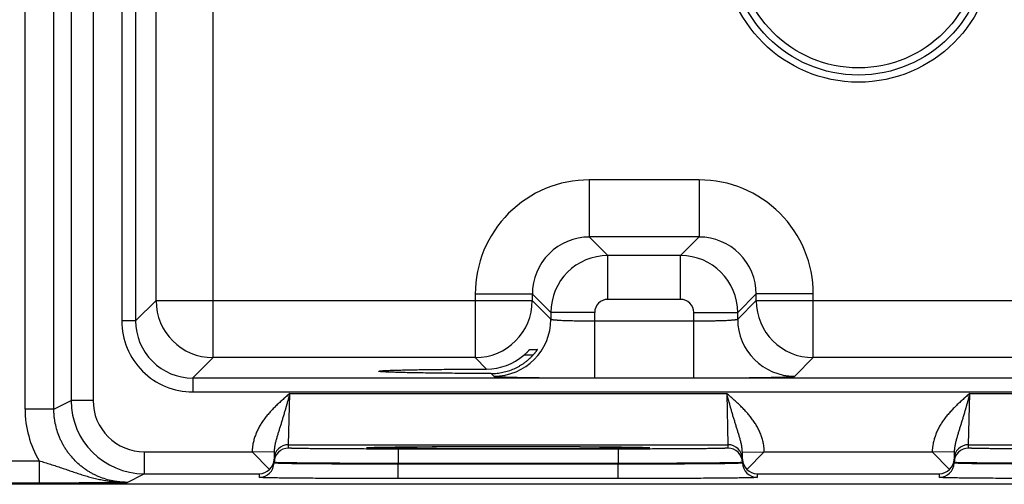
# Model space of a CAD drawing. Header units: inches. Extents: x 0 to 34, y 0 to 22.
# Tile 23 of 118: x 9.7 to 11, y 14.4 to 15. Entities that reach past the tile are written whole.
import ezdxf

# ---------------------------------------------------------------- set-up
doc = ezdxf.new("R2010")
doc.units = ezdxf.units.IN
doc.header["$LTSCALE"] = 1.87
doc.header["$MEASUREMENT"] = 0
doc.layers.get('0').update_dxf_attribs({"linetype": 'CONTINUOUS'})

msp = doc.modelspace()

# ---------------------------------------------------------------- linework, layer by layer
at = {"color": 7, "linetype": 'CONTINUOUS'}
for p, q in [((9.6903, 14.4972), (9.6903, 17.7609)), ((9.7297, 14.4972), (9.7297, 17.7609)), ((9.7533, 17.7491), (9.7533, 14.509)), ((9.7833, 17.7491), (9.7833, 14.509)), ((9.9473, 14.5677), (9.9473, 17.6904)), ((9.8225, 17.6402), (9.8225, 14.6178)), ((9.8415, 17.6402), (9.8415, 14.6178)), ((9.8694, 14.6457), (9.8694, 17.6124)), ((10.4619, 14.8107), (10.4619, 14.7327)), ((10.6122, 14.8107), (10.4619, 14.8107)), ((10.6122, 14.8107), (10.6122, 14.7327)), ((10.4619, 14.7327), (10.4873, 14.7073)), ((10.6122, 14.7327), (10.4619, 14.7327)), ((10.6122, 14.7327), (10.5868, 14.7073)), ((10.4873, 14.6473), (10.4873, 14.7073)), ((10.5868, 14.7073), (10.4873, 14.7073)), ((10.5868, 14.6473), (10.5868, 14.7073)), ((10.3059, 14.6547), (10.3059, 14.5677)), ((10.3059, 14.6547), (10.3839, 14.6547)), ((10.3839, 14.6547), (10.4093, 14.6293)), ((10.3839, 14.6547), (10.3839, 14.6457)), ((10.6902, 14.6547), (10.6648, 14.6293)), ((10.7682, 14.6547), (10.6902, 14.6547)), ((10.6902, 14.6457), (10.6902, 14.6547)), ((10.7682, 14.5677), (10.7682, 14.6547)), ((9.8415, 14.6178), (9.8694, 14.6457)), ((9.8694, 14.6457), (10.3839, 14.6457)), ((10.3839, 14.6457), (10.4093, 14.6203)), ((10.5868, 14.6473), (10.4873, 14.6473)), ((10.6648, 14.6203), (10.6902, 14.6457)), ((10.6902, 14.6457), (11.3139, 14.6457)), ((10.4093, 14.6293), (10.4093, 14.6203)), ((10.4693, 14.6293), (10.4093, 14.6293)), ((10.4693, 14.5399), (10.4693, 14.6293)), ((10.6048, 14.6293), (10.6648, 14.6293)), ((10.6048, 14.5399), (10.6048, 14.6293)), ((10.6648, 14.6203), (10.6648, 14.6293)), ((9.8415, 14.6178), (9.8225, 14.6178)), ((10.4693, 14.6179), (10.6048, 14.6179)), ((10.3849, 14.5711), (10.3725, 14.5711)), ((10.3806, 14.5789), (10.3909, 14.5789)), ((9.9195, 14.5399), (9.9473, 14.5677)), ((10.3059, 14.5677), (9.9473, 14.5677)), ((10.3215, 14.5521), (10.3059, 14.5677)), ((10.7428, 14.5423), (10.7682, 14.5677)), ((11.2359, 14.5677), (10.7682, 14.5677)), ((10.1739, 14.549), (10.1739, 14.5491)), ((10.3276, 14.546), (10.3313, 14.5423)), ((9.9195, 14.5399), (9.9195, 14.5208)), ((9.9195, 14.5399), (17.3177, 14.5399)), ((10.4693, 14.5399), (10.6048, 14.5399)), ((9.9195, 14.5208), (17.3177, 14.5208)), ((10.0507, 14.4487), (10.0522, 14.5187)), ((10.0522, 14.5187), (10.6498, 14.5187)), ((10.6498, 14.5187), (10.6514, 14.4487)), ((10.9807, 14.4487), (10.9822, 14.5187)), ((10.9822, 14.5187), (11.5798, 14.5187)), ((9.7297, 14.4972), (9.7533, 14.509)), ((9.7833, 14.509), (9.7533, 14.509)), ((9.7297, 14.4972), (9.6903, 14.4972)), ((10.0507, 14.444), (10.0507, 14.4487)), ((10.0507, 14.4487), (10.6514, 14.4487)), ((10.6514, 14.4487), (10.6514, 14.444)), ((10.9807, 14.4487), (11.5814, 14.4487)), ((10.9807, 14.444), (10.9807, 14.4487)), ((9.8533, 14.439), (9.8533, 14.409)), ((9.8533, 14.439), (10.0009, 14.439)), ((10.0309, 14.4384), (10.0009, 14.4389)), ((10.0246, 14.4148), (10.0009, 14.4389)), ((10.0309, 14.4384), (10.0307, 14.4287)), ((10.1573, 14.4445), (10.1595, 14.4448)), ((10.1596, 14.4448), (10.1597, 14.4448)), ((10.1597, 14.4448), (10.1599, 14.4448)), ((10.1599, 14.4448), (10.1601, 14.4448)), ((10.1601, 14.4448), (10.1604, 14.4448)), ((10.1604, 14.4448), (10.1607, 14.4448)), ((10.1607, 14.4448), (10.1613, 14.4449)), ((10.1624, 14.4449), (10.1637, 14.445)), ((10.1637, 14.445), (10.1658, 14.445)), ((10.1658, 14.445), (10.1685, 14.4451)), ((10.1685, 14.4451), (10.1718, 14.4452)), ((10.1718, 14.4452), (10.1757, 14.4453)), ((10.1757, 14.4453), (10.1804, 14.4453)), ((10.1804, 14.4453), (10.1861, 14.4454)), ((10.1861, 14.4454), (10.1929, 14.4455)), ((10.1929, 14.4455), (10.1991, 14.4456)), ((10.1991, 14.4456), (10.2064, 14.4457)), ((10.5014, 14.4427), (10.2007, 14.4427)), ((10.2007, 14.4427), (10.2007, 14.4229)), ((10.2064, 14.4457), (10.2151, 14.4458)), ((10.2151, 14.4458), (10.2258, 14.4458)), ((10.2258, 14.4458), (10.2353, 14.4459)), ((10.2353, 14.4459), (10.247, 14.446)), ((10.247, 14.446), (10.261, 14.446)), ((10.261, 14.446), (10.2717, 14.4461)), ((10.2717, 14.4461), (10.2831, 14.4461)), ((10.2831, 14.4461), (10.2948, 14.4462)), ((10.2948, 14.4462), (10.3067, 14.4462)), ((10.3067, 14.4462), (10.3188, 14.4462)), ((10.3188, 14.4462), (10.331, 14.4462)), ((10.331, 14.4462), (10.3433, 14.4462)), ((10.3433, 14.4462), (10.3556, 14.4462)), ((10.3556, 14.4462), (10.3679, 14.4462)), ((10.3679, 14.4462), (10.3801, 14.4462)), ((10.3801, 14.4462), (10.3923, 14.4462)), ((10.3923, 14.4462), (10.4042, 14.4462)), ((10.4042, 14.4462), (10.416, 14.4461)), ((10.416, 14.4461), (10.4274, 14.4461)), ((10.4274, 14.4461), (10.4386, 14.4461)), ((10.4386, 14.4461), (10.4494, 14.446)), ((10.4494, 14.446), (10.4598, 14.4459)), ((10.4598, 14.4459), (10.4697, 14.4459)), ((10.4697, 14.4459), (10.4792, 14.4458)), ((10.4792, 14.4458), (10.4882, 14.4457)), ((10.4882, 14.4457), (10.4958, 14.4457)), ((10.4958, 14.4457), (10.505, 14.4456)), ((10.5014, 14.4427), (10.5014, 14.4229)), ((10.505, 14.4456), (10.5122, 14.4455)), ((10.5122, 14.4455), (10.518, 14.4454)), ((10.518, 14.4454), (10.5228, 14.4453)), ((10.5228, 14.4453), (10.5266, 14.4453)), ((10.5266, 14.4453), (10.5308, 14.4452)), ((10.5308, 14.4452), (10.534, 14.4451)), ((10.534, 14.4451), (10.5365, 14.445)), ((10.5365, 14.445), (10.5385, 14.445)), ((10.5385, 14.445), (10.5397, 14.4449)), ((10.5397, 14.4449), (10.5406, 14.4449)), ((10.5406, 14.4449), (10.5412, 14.4449)), ((10.5412, 14.4449), (10.5416, 14.4448)), ((10.5416, 14.4448), (10.5419, 14.4448)), ((10.5419, 14.4448), (10.5422, 14.4448)), ((10.5426, 14.4448), (10.5448, 14.4445)), ((10.6712, 14.4384), (10.7011, 14.4389)), ((10.6714, 14.4287), (10.6712, 14.4384)), ((10.6775, 14.4148), (10.7012, 14.439)), ((10.7012, 14.439), (10.9309, 14.439)), ((10.9609, 14.4384), (10.9309, 14.4389)), ((10.9546, 14.4148), (10.9309, 14.4389)), ((10.9609, 14.4384), (10.9607, 14.4287)), ((8.5509, 14.4266), (9.7095, 14.4266)), ((9.7095, 14.4266), (9.7095, 14.3966)), ((10.0307, 14.4236), (10.0307, 14.4287)), ((10.0307, 14.4244), (10.0307, 14.4287)), ((10.0307, 14.4244), (10.0307, 14.4236)), ((10.5014, 14.4229), (10.2007, 14.4229)), ((10.2007, 14.4229), (10.2007, 14.4222)), ((10.5014, 14.4222), (10.2007, 14.4222)), ((10.2007, 14.4023), (10.2007, 14.4222)), ((10.5014, 14.4229), (10.5014, 14.4222)), ((10.5014, 14.4023), (10.5014, 14.4222)), ((10.6714, 14.4287), (10.6714, 14.4244)), ((10.6714, 14.4287), (10.6714, 14.4236)), ((10.6714, 14.4244), (10.6714, 14.4236)), ((10.9607, 14.4236), (10.9607, 14.4287)), ((10.9607, 14.4244), (10.9607, 14.4287)), ((10.9607, 14.4244), (10.9607, 14.4236)), ((9.8297, 14.3972), (9.8533, 14.409)), ((9.8533, 14.409), (10.0107, 14.409)), ((10.0107, 14.404), (10.0107, 14.409)), ((10.6914, 14.409), (10.9407, 14.409)), ((10.6914, 14.409), (10.6914, 14.404)), ((10.9407, 14.404), (10.9407, 14.409)), ((17.522, 14.3945), (8.5321, 14.3945)), ((8.5509, 14.3966), (9.7095, 14.3966)), ((10.5014, 14.4023), (10.2007, 14.4023))]:
    msp.add_line(p, q, dxfattribs=at)
for points in [[(10.1595, 14.4448), (10.1595, 14.4448), (10.1595, 14.4448), (10.1595, 14.4448), (10.1596, 14.4448)], [(10.1613, 14.4449), (10.1621, 14.4449), (10.1624, 14.4449)], [(10.5422, 14.4448), (10.5424, 14.4448), (10.5424, 14.4448), (10.5425, 14.4448), (10.5425, 14.4448), (10.5425, 14.4448)]]:
    msp.add_lwpolyline(points, dxfattribs=at)
for radius in [0.1848, 0.175, 0.1652]:
    msp.add_circle((10.83, 15.129), radius, dxfattribs=at)
for centre, radius, start, end in [((10.4619, 14.6547), 0.156, 89.9966, 180.0034), ((10.6122, 14.6547), 0.156, 359.9966, 90.0034), ((10.4619, 14.6547), 0.0779, 89.9712, 180.0288), ((10.6122, 14.6547), 0.0779, 359.9712, 90.0288), ((10.4873, 14.6293), 0.078, 90.0148, 179.9847), ((10.5868, 14.6293), 0.078, 0.0148, 89.9847), ((9.9474, 14.6457), 0.078, 180.0209, 269.9791), ((10.3059, 14.6457), 0.078, 270.0209, 359.9791), ((10.4873, 14.6293), 0.018, 89.9966, 180.0034), ((10.5868, 14.6293), 0.018, 359.9966, 90.0034), ((10.7682, 14.6457), 0.078, 180.0209, 269.9791), ((9.9195, 14.6178), 0.097, 179.9965, 270.0035), ((9.9195, 14.6178), 0.078, 179.9906, 270.0094), ((10.3313, 14.6203), 0.078, 270.0209, 359.9791), ((10.7428, 14.6203), 0.078, 180.0209, 269.9791), ((10.3212, 14.6307), 0.0786, 270.1955, 310.6953), ((9.8533, 14.509), 0.1, 180.003, 269.9996), ((9.8533, 14.509), 0.07, 180.002, 270.0054), ((9.8297, 14.4972), 0.1394, 180.0001, 210.4332), ((10.0507, 14.4287), 0.02, 89.9988, 178.9987), ((10.6514, 14.4287), 0.02, 1.0013, 90.0012), ((10.9807, 14.4287), 0.02, 89.9988, 178.9987), ((10.0507, 14.424), 0.02, 89.9988, 178.9987), ((10.1641, 14.3645), 0.0805, 93.134, 93.2793), ((10.5379, 14.3626), 0.0823, 86.725, 86.8642), ((10.6514, 14.424), 0.02, 1.0013, 90.0012), ((10.9807, 14.424), 0.02, 89.9988, 178.9987), ((10.0107, 14.424), 0.02, 269.9988, 358.9987), ((10.011, 14.429), 0.0197, 313.772, 358.9399), ((10.6911, 14.429), 0.0197, 181.0601, 226.228), ((10.6914, 14.424), 0.02, 181.0013, 270.0012), ((10.9407, 14.424), 0.02, 269.9988, 358.9987), ((10.941, 14.429), 0.0197, 313.772, 358.9399), ((10.0104, 14.4292), 0.0202, 270.6866, 314.5936), ((10.6916, 14.4292), 0.0202, 225.4064, 269.3134), ((10.9404, 14.4292), 0.0202, 270.6866, 314.5936)]:
    msp.add_arc(centre, radius, start, end, dxfattribs=at)
for points, knots in [([(10.4093, 14.6203), (10.4093, 14.6203), (10.4093, 14.6202), (10.4094, 14.6202), (10.4094, 14.6202), (10.4094, 14.6201), (10.4095, 14.6201), (10.4097, 14.62), (10.4099, 14.62), (10.4101, 14.6199), (10.4103, 14.6199), (10.4106, 14.6198), (10.4109, 14.6198), (10.4114, 14.6197), (10.4121, 14.6196), (10.4131, 14.6195), (10.4142, 14.6194), (10.4154, 14.6193), (10.4167, 14.6192), (10.4182, 14.6191), (10.4198, 14.619), (10.4215, 14.6189), (10.424, 14.6187), (10.4273, 14.6186), (10.4317, 14.6184), (10.4364, 14.6183), (10.4413, 14.6182), (10.4466, 14.6181), (10.4521, 14.618), (10.4577, 14.618), (10.4635, 14.6179), (10.4673, 14.6179), (10.4693, 14.6179)], [0, 0, 0, 0, 0.001207, 0.001961, 0.002833, 0.003829, 0.004956, 0.007611, 0.010815, 0.014577, 0.018901, 0.023789, 0.029239, 0.035252, 0.048956, 0.064875, 0.08298, 0.103229, 0.12558, 0.14998, 0.176375, 0.204704, 0.234901, 0.300614, 0.372901, 0.451088, 0.534442, 0.622178, 0.713474, 0.807469, 0.903279, 1, 1, 1, 1]), ([(10.6048, 14.6179), (10.6068, 14.6179), (10.6106, 14.6179), (10.6164, 14.618), (10.622, 14.618), (10.6275, 14.6181), (10.6327, 14.6182), (10.6377, 14.6183), (10.6424, 14.6184), (10.6468, 14.6186), (10.6501, 14.6187), (10.6526, 14.6189), (10.6543, 14.619), (10.6559, 14.6191), (10.6574, 14.6192), (10.6587, 14.6193), (10.6599, 14.6194), (10.661, 14.6195), (10.662, 14.6196), (10.6627, 14.6197), (10.6632, 14.6198), (10.6635, 14.6198), (10.6638, 14.6199), (10.664, 14.6199), (10.6642, 14.62), (10.6644, 14.62), (10.6646, 14.6201), (10.6646, 14.6201), (10.6647, 14.6202), (10.6647, 14.6202), (10.6648, 14.6202), (10.6648, 14.6203), (10.6648, 14.6203)], [0, 0, 0, 0, 0.096721, 0.192531, 0.286526, 0.377822, 0.465558, 0.548912, 0.627099, 0.699386, 0.765099, 0.795296, 0.823625, 0.85002, 0.87442, 0.896771, 0.91702, 0.935125, 0.951044, 0.964748, 0.970761, 0.976211, 0.981099, 0.985423, 0.989185, 0.992389, 0.995044, 0.996171, 0.997167, 0.998039, 0.998793, 1, 1, 1, 1]), ([(10.3276, 14.546), (10.329, 14.546), (10.3316, 14.546), (10.3357, 14.5463), (10.3397, 14.5469), (10.3437, 14.5476), (10.3476, 14.5485), (10.3528, 14.55), (10.3591, 14.5524), (10.3651, 14.5555), (10.3697, 14.5583), (10.3731, 14.5605), (10.3763, 14.563), (10.3793, 14.5656), (10.3822, 14.5683), (10.3841, 14.5702), (10.385, 14.5712)], [0, 0, 0, 0, 0.062323, 0.124811, 0.187429, 0.250137, 0.312899, 0.37568, 0.501127, 0.626327, 0.688819, 0.751218, 0.813527, 0.875752, 0.937904, 1, 1, 1, 1]), ([(10.3725, 14.5711), (10.373, 14.5715), (10.3737, 14.5722), (10.3747, 14.573), (10.3754, 14.5737), (10.376, 14.5743), (10.3767, 14.5749), (10.3773, 14.5755), (10.3779, 14.5761), (10.3784, 14.5767), (10.3788, 14.5771), (10.3791, 14.5774), (10.3794, 14.5777), (10.3796, 14.5779), (10.3798, 14.5781), (10.3799, 14.5782), (10.3801, 14.5784), (10.3802, 14.5786), (10.3803, 14.5787), (10.3804, 14.5787), (10.3805, 14.5788), (10.3805, 14.5788), (10.3805, 14.5788), (10.3806, 14.5789), (10.3806, 14.5789), (10.3806, 14.5789), (10.3806, 14.5789), (10.3806, 14.5789), (10.3806, 14.5789)], [0, 0, 0, 0, 0.173069, 0.25813, 0.341741, 0.4235, 0.502943, 0.579537, 0.652667, 0.721616, 0.785552, 0.815343, 0.843507, 0.869898, 0.894362, 0.916736, 0.936847, 0.954515, 0.969555, 0.976033, 0.981784, 0.986788, 0.991023, 0.994469, 0.997113, 0.998946, 0.999565, 1, 1, 1, 1]), ([(10.3909, 14.5789), (10.3909, 14.5789), (10.3909, 14.5789), (10.3909, 14.5789), (10.3909, 14.5789), (10.3909, 14.5789), (10.3909, 14.5789), (10.3909, 14.5789), (10.3909, 14.5789), (10.3909, 14.5788), (10.3909, 14.5788), (10.3909, 14.5788), (10.3909, 14.5788), (10.3908, 14.5787), (10.3908, 14.5786), (10.3907, 14.5785), (10.3906, 14.5784), (10.3906, 14.5783), (10.3904, 14.5781), (10.3902, 14.5778), (10.3899, 14.5773), (10.3896, 14.5768), (10.3892, 14.5763), (10.3888, 14.5757), (10.3883, 14.5751), (10.3878, 14.5745), (10.3873, 14.5739), (10.3868, 14.5732), (10.386, 14.5723), (10.3854, 14.5717), (10.385, 14.5712)], [0, 0, 0, 0, 0.000305, 0.000608, 0.00102, 0.00159, 0.002336, 0.003265, 0.004379, 0.005679, 0.008833, 0.01272, 0.01733, 0.022647, 0.035343, 0.050685, 0.059305, 0.068538, 0.088768, 0.13583, 0.190835, 0.25281, 0.320857, 0.394157, 0.471967, 0.553615, 0.638494, 0.726053, 0.815791, 1, 1, 1, 1]), ([(10.1739, 14.5491), (10.1739, 14.5491), (10.1739, 14.5491), (10.1739, 14.5491), (10.1739, 14.5491), (10.174, 14.5492), (10.1741, 14.5492), (10.1742, 14.5492), (10.1743, 14.5493), (10.1745, 14.5493), (10.1747, 14.5493), (10.1751, 14.5494), (10.1755, 14.5495), (10.1761, 14.5495), (10.1768, 14.5496), (10.1775, 14.5497), (10.1786, 14.5498), (10.1803, 14.5499), (10.1825, 14.55), (10.185, 14.5501), (10.1879, 14.5503), (10.191, 14.5504), (10.1945, 14.5505), (10.1982, 14.5506), (10.2023, 14.5507), (10.2066, 14.5508), (10.2112, 14.5509), (10.2161, 14.551), (10.2212, 14.5511), (10.2286, 14.5513), (10.2383, 14.5514), (10.2506, 14.5516), (10.2637, 14.5517), (10.2774, 14.5519), (10.2917, 14.552), (10.3065, 14.552), (10.3165, 14.5521), (10.3215, 14.5521)], [0, 0, 0, 0, 0.000271, 0.000441, 0.00064, 0.001129, 0.00175, 0.002505, 0.003398, 0.004429, 0.0056, 0.008361, 0.011682, 0.015562, 0.02, 0.024995, 0.030544, 0.043297, 0.058244, 0.075364, 0.09464, 0.116043, 0.139519, 0.165015, 0.192474, 0.221841, 0.253063, 0.286084, 0.32085, 0.357303, 0.434997, 0.518522, 0.607216, 0.70042, 0.797459, 0.897581, 1, 1, 1, 1]), ([(10.3276, 14.546), (10.3224, 14.546), (10.3121, 14.546), (10.2967, 14.5461), (10.2819, 14.5462), (10.2675, 14.5463), (10.2539, 14.5465), (10.241, 14.5466), (10.2308, 14.5468), (10.2232, 14.5469), (10.2178, 14.547), (10.2127, 14.5471), (10.2079, 14.5472), (10.2033, 14.5473), (10.1991, 14.5475), (10.1952, 14.5476), (10.1915, 14.5477), (10.1883, 14.5478), (10.1853, 14.5479), (10.1827, 14.5481), (10.1807, 14.5482), (10.1793, 14.5483), (10.1783, 14.5484), (10.1775, 14.5484), (10.1767, 14.5485), (10.1761, 14.5486), (10.1756, 14.5486), (10.1752, 14.5487), (10.175, 14.5487), (10.1748, 14.5487), (10.1746, 14.5488), (10.1744, 14.5488), (10.1743, 14.5488), (10.1741, 14.5489), (10.174, 14.5489), (10.174, 14.5489), (10.1739, 14.549), (10.1739, 14.549), (10.1739, 14.549), (10.1739, 14.549), (10.1739, 14.549), (10.1739, 14.549), (10.1739, 14.549)], [0, 0, 0, 0, 0.101866, 0.20169, 0.298653, 0.391946, 0.480843, 0.564654, 0.642687, 0.67932, 0.714258, 0.747442, 0.778812, 0.808312, 0.835885, 0.861473, 0.885019, 0.906465, 0.925756, 0.942856, 0.957747, 0.964357, 0.970408, 0.975897, 0.980822, 0.985181, 0.988973, 0.990656, 0.992197, 0.993595, 0.994851, 0.995965, 0.996937, 0.997769, 0.998462, 0.999019, 0.999249, 0.999447, 0.999617, 0.999761, 0.999886, 1, 1, 1, 1]), ([(10.3313, 14.5423), (10.3313, 14.5423), (10.3313, 14.5423), (10.3313, 14.5423), (10.3314, 14.5422), (10.3315, 14.5422), (10.3316, 14.5422), (10.3317, 14.5422), (10.3319, 14.5421), (10.3322, 14.5421), (10.3326, 14.542), (10.3331, 14.542), (10.3337, 14.5419), (10.3344, 14.5418), (10.3351, 14.5418), (10.3359, 14.5417), (10.3368, 14.5417), (10.3382, 14.5416), (10.3401, 14.5415), (10.3426, 14.5414), (10.3454, 14.5413), (10.3484, 14.5412), (10.3518, 14.5411), (10.3555, 14.541), (10.3594, 14.5409), (10.3635, 14.5408), (10.368, 14.5407), (10.3743, 14.5406), (10.3828, 14.5405), (10.3936, 14.5403), (10.4051, 14.5402), (10.4172, 14.5401), (10.4298, 14.54), (10.4427, 14.54), (10.4559, 14.5399), (10.4648, 14.5399), (10.4693, 14.5399)], [0, 0, 0, 0, 0.000163, 0.000356, 0.000837, 0.001454, 0.002211, 0.003109, 0.004151, 0.006666, 0.009759, 0.013431, 0.01768, 0.022505, 0.027903, 0.033872, 0.040409, 0.047509, 0.063386, 0.081466, 0.101706, 0.124061, 0.148477, 0.174898, 0.203262, 0.233501, 0.265545, 0.299319, 0.371734, 0.450065, 0.533574, 0.621476, 0.712942, 0.807113, 0.9031, 1, 1, 1, 1]), ([(10.6048, 14.5399), (10.6093, 14.5399), (10.6182, 14.5399), (10.6314, 14.54), (10.6443, 14.54), (10.6569, 14.5401), (10.669, 14.5402), (10.6805, 14.5403), (10.6913, 14.5405), (10.6998, 14.5406), (10.7061, 14.5407), (10.7106, 14.5408), (10.7147, 14.5409), (10.7186, 14.541), (10.7223, 14.5411), (10.7256, 14.5412), (10.7287, 14.5413), (10.7315, 14.5414), (10.734, 14.5415), (10.7359, 14.5416), (10.7373, 14.5417), (10.7382, 14.5417), (10.739, 14.5418), (10.7397, 14.5418), (10.7404, 14.5419), (10.741, 14.542), (10.7415, 14.542), (10.7419, 14.5421), (10.7422, 14.5421), (10.7424, 14.5422), (10.7425, 14.5422), (10.7426, 14.5422), (10.7427, 14.5422), (10.7428, 14.5423), (10.7428, 14.5423), (10.7428, 14.5423), (10.7428, 14.5423)], [0, 0, 0, 0, 0.0969, 0.192887, 0.287058, 0.378524, 0.466426, 0.549935, 0.628266, 0.700681, 0.734455, 0.766499, 0.796738, 0.825102, 0.851523, 0.875939, 0.898294, 0.918534, 0.936614, 0.952491, 0.959591, 0.966128, 0.972097, 0.977495, 0.98232, 0.986569, 0.990241, 0.993334, 0.995849, 0.996891, 0.997789, 0.998546, 0.999163, 0.999644, 0.999837, 1, 1, 1, 1]), ([(10.0522, 14.5187), (10.0507, 14.5174), (10.0476, 14.5147), (10.043, 14.5107), (10.0385, 14.5066), (10.0348, 14.5031), (10.0318, 14.5002), (10.0297, 14.498), (10.0276, 14.4958), (10.0255, 14.4936), (10.0235, 14.4913), (10.0215, 14.4889), (10.0196, 14.4866), (10.0177, 14.4841), (10.0159, 14.4816), (10.0136, 14.4783), (10.011, 14.4739), (10.0081, 14.4685), (10.0057, 14.4629), (10.004, 14.4581), (10.0029, 14.4541), (10.0022, 14.4512), (10.0018, 14.4487), (10.0015, 14.4466), (10.0013, 14.4451), (10.0011, 14.4436), (10.001, 14.4421), (10.0009, 14.4405), (10.0009, 14.4395), (10.0009, 14.439)], [0, 0, 0, 0, 0.062502, 0.125004, 0.187506, 0.250008, 0.28126, 0.312511, 0.343763, 0.375015, 0.406267, 0.437518, 0.46877, 0.500021, 0.531273, 0.562524, 0.625019, 0.687512, 0.750003, 0.812492, 0.843742, 0.874993, 0.906243, 0.921869, 0.937495, 0.953122, 0.968748, 0.984374, 1, 1, 1, 1]), ([(10.0522, 14.5187), (10.052, 14.5178), (10.0515, 14.516), (10.0509, 14.5137), (10.0504, 14.512), (10.05, 14.5106), (10.0497, 14.5093), (10.0489, 14.5066), (10.0482, 14.5039), (10.0474, 14.5013), (10.0471, 14.4999), (10.0467, 14.4986), (10.0462, 14.4969), (10.0456, 14.4947), (10.0448, 14.4921), (10.0441, 14.4895), (10.0433, 14.487), (10.0425, 14.4845), (10.0418, 14.482), (10.041, 14.4795), (10.0403, 14.477), (10.0395, 14.4746), (10.0387, 14.4721), (10.038, 14.4697), (10.0372, 14.4674), (10.0365, 14.465), (10.0358, 14.4626), (10.0351, 14.4603), (10.0344, 14.4579), (10.0337, 14.4555), (10.0331, 14.4531), (10.0325, 14.4508), (10.032, 14.4483), (10.0316, 14.4459), (10.0311, 14.4426), (10.0309, 14.4401), (10.0309, 14.4384)], [0, 0, 0, 0, 0.033611, 0.067194, 0.083966, 0.100721, 0.117455, 0.134165, 0.200701, 0.217244, 0.233744, 0.250199, 0.266607, 0.299273, 0.331721, 0.363938, 0.395913, 0.427641, 0.459111, 0.490322, 0.521282, 0.551998, 0.582477, 0.612737, 0.642796, 0.672681, 0.70242, 0.732043, 0.761587, 0.791092, 0.820597, 0.850144, 0.87978, 0.909544, 0.93948, 1, 1, 1, 1]), ([(10.6712, 14.4384), (10.6712, 14.4401), (10.671, 14.4426), (10.6705, 14.4459), (10.6701, 14.4483), (10.6696, 14.4508), (10.669, 14.4531), (10.6684, 14.4555), (10.6677, 14.4579), (10.667, 14.4603), (10.6663, 14.4626), (10.6656, 14.465), (10.6648, 14.4674), (10.6641, 14.4697), (10.6633, 14.4721), (10.6626, 14.4746), (10.6618, 14.477), (10.6611, 14.4795), (10.6603, 14.482), (10.6595, 14.4845), (10.6588, 14.487), (10.658, 14.4895), (10.6573, 14.4921), (10.6565, 14.4947), (10.6559, 14.4969), (10.6554, 14.4986), (10.655, 14.4999), (10.6546, 14.5013), (10.6539, 14.5039), (10.6532, 14.5066), (10.6524, 14.5093), (10.652, 14.5106), (10.6517, 14.512), (10.6512, 14.5137), (10.6506, 14.516), (10.6501, 14.5178), (10.6498, 14.5187)], [0, 0, 0, 0, 0.060519, 0.090456, 0.12022, 0.149856, 0.179403, 0.208908, 0.238413, 0.267957, 0.29758, 0.327319, 0.357204, 0.387263, 0.417523, 0.448002, 0.478718, 0.509678, 0.540889, 0.572359, 0.604087, 0.636062, 0.668279, 0.700727, 0.733393, 0.749801, 0.766256, 0.782756, 0.799299, 0.865835, 0.882545, 0.899279, 0.916034, 0.932806, 0.966389, 1, 1, 1, 1]), ([(10.7012, 14.439), (10.7012, 14.4395), (10.7012, 14.4405), (10.7011, 14.4421), (10.701, 14.4436), (10.7008, 14.4451), (10.7006, 14.4466), (10.7003, 14.4487), (10.6999, 14.4512), (10.6992, 14.4541), (10.6981, 14.4581), (10.6964, 14.4629), (10.694, 14.4685), (10.6911, 14.4739), (10.6884, 14.4783), (10.6861, 14.4816), (10.6844, 14.4841), (10.6825, 14.4866), (10.6806, 14.4889), (10.6786, 14.4913), (10.6766, 14.4936), (10.6745, 14.4958), (10.6724, 14.498), (10.6702, 14.5002), (10.6673, 14.5031), (10.6636, 14.5066), (10.6591, 14.5107), (10.6545, 14.5147), (10.6514, 14.5174), (10.6498, 14.5187)], [0, 0, 0, 0, 0.015626, 0.031252, 0.046878, 0.062505, 0.078131, 0.093757, 0.125007, 0.156258, 0.187508, 0.249997, 0.312488, 0.374981, 0.437476, 0.468727, 0.499979, 0.53123, 0.562482, 0.593733, 0.624985, 0.656237, 0.687489, 0.71874, 0.749992, 0.812494, 0.874996, 0.937498, 1, 1, 1, 1]), ([(10.9822, 14.5187), (10.9807, 14.5174), (10.9776, 14.5147), (10.973, 14.5107), (10.9685, 14.5066), (10.9648, 14.5031), (10.9618, 14.5002), (10.9597, 14.498), (10.9576, 14.4958), (10.9555, 14.4936), (10.9535, 14.4913), (10.9515, 14.4889), (10.9496, 14.4866), (10.9477, 14.4841), (10.9459, 14.4816), (10.9436, 14.4783), (10.941, 14.4739), (10.9381, 14.4685), (10.9357, 14.4629), (10.934, 14.4581), (10.9329, 14.4541), (10.9322, 14.4512), (10.9318, 14.4487), (10.9315, 14.4466), (10.9313, 14.4451), (10.9311, 14.4436), (10.931, 14.4421), (10.9309, 14.4405), (10.9309, 14.4395), (10.9309, 14.439)], [0, 0, 0, 0, 0.062502, 0.125004, 0.187506, 0.250008, 0.28126, 0.312511, 0.343763, 0.375015, 0.406267, 0.437518, 0.46877, 0.500021, 0.531273, 0.562524, 0.625019, 0.687512, 0.750003, 0.812492, 0.843742, 0.874993, 0.906243, 0.921869, 0.937495, 0.953122, 0.968748, 0.984374, 1, 1, 1, 1]), ([(10.9822, 14.5187), (10.982, 14.5178), (10.9815, 14.516), (10.9809, 14.5137), (10.9804, 14.512), (10.98, 14.5106), (10.9797, 14.5093), (10.9789, 14.5066), (10.9782, 14.5039), (10.9774, 14.5013), (10.9771, 14.4999), (10.9767, 14.4986), (10.9762, 14.4969), (10.9756, 14.4947), (10.9748, 14.4921), (10.9741, 14.4895), (10.9733, 14.487), (10.9725, 14.4845), (10.9718, 14.482), (10.971, 14.4795), (10.9703, 14.477), (10.9695, 14.4746), (10.9687, 14.4721), (10.968, 14.4697), (10.9672, 14.4674), (10.9665, 14.465), (10.9658, 14.4626), (10.9651, 14.4603), (10.9644, 14.4579), (10.9637, 14.4555), (10.9631, 14.4531), (10.9625, 14.4508), (10.962, 14.4483), (10.9616, 14.4459), (10.9611, 14.4426), (10.9609, 14.4401), (10.9609, 14.4384)], [0, 0, 0, 0, 0.033611, 0.067194, 0.083966, 0.100721, 0.117455, 0.134165, 0.200701, 0.217244, 0.233744, 0.250199, 0.266607, 0.299273, 0.331721, 0.363938, 0.395913, 0.427641, 0.459111, 0.490322, 0.521282, 0.551998, 0.582477, 0.612737, 0.642796, 0.672681, 0.70242, 0.732043, 0.761587, 0.791092, 0.820597, 0.850144, 0.87978, 0.909544, 0.93948, 1, 1, 1, 1]), ([(9.8297, 14.3972), (9.8281, 14.3972), (9.8248, 14.3973), (9.8199, 14.3977), (9.815, 14.3983), (9.8086, 14.3994), (9.8006, 14.4014), (9.7929, 14.4041), (9.7869, 14.4068), (9.7825, 14.409), (9.7783, 14.4114), (9.7741, 14.414), (9.7701, 14.4169), (9.7649, 14.4209), (9.7589, 14.4264), (9.7534, 14.4325), (9.7493, 14.4376), (9.7465, 14.4416), (9.7439, 14.4458), (9.7415, 14.4501), (9.7393, 14.4544), (9.7366, 14.4604), (9.7338, 14.4681), (9.7319, 14.4761), (9.7307, 14.4825), (9.7301, 14.4874), (9.7298, 14.4923), (9.7297, 14.4956), (9.7297, 14.4972)], [0, 0, 0, 0, 0.031253, 0.062506, 0.093759, 0.125012, 0.1875, 0.249988, 0.281241, 0.312495, 0.343748, 0.375002, 0.406255, 0.437509, 0.499997, 0.562486, 0.593739, 0.624993, 0.656247, 0.687501, 0.718754, 0.750008, 0.812497, 0.874985, 0.906239, 0.937493, 0.968746, 1, 1, 1, 1]), ([(10.2007, 14.4427), (10.1958, 14.4427), (10.186, 14.4427), (10.1715, 14.4427), (10.1573, 14.4428), (10.1435, 14.4428), (10.1302, 14.4429), (10.1176, 14.4429), (10.1076, 14.443), (10.1, 14.443), (10.0947, 14.4431), (10.0896, 14.4431), (10.0848, 14.4432), (10.0803, 14.4432), (10.0761, 14.4433), (10.0721, 14.4433), (10.0685, 14.4434), (10.0652, 14.4435), (10.0622, 14.4435), (10.0599, 14.4436), (10.0583, 14.4436), (10.0572, 14.4436), (10.0562, 14.4437), (10.0552, 14.4437), (10.0544, 14.4437), (10.0536, 14.4438), (10.0529, 14.4438), (10.0523, 14.4438), (10.0519, 14.4438), (10.0514, 14.4439), (10.0512, 14.4439), (10.051, 14.4439), (10.0509, 14.4439), (10.0508, 14.444), (10.0508, 14.444), (10.0508, 14.444), (10.0507, 14.444), (10.0507, 14.444), (10.0507, 14.444), (10.0507, 14.444), (10.0507, 14.444), (10.0507, 14.444)], [0, 0, 0, 0, 0.097998, 0.195053, 0.29023, 0.382613, 0.471311, 0.555471, 0.634282, 0.671442, 0.706984, 0.740823, 0.772877, 0.80307, 0.831327, 0.857582, 0.881771, 0.903837, 0.923725, 0.941388, 0.949372, 0.956785, 0.963621, 0.969877, 0.97555, 0.980635, 0.985131, 0.989034, 0.992342, 0.995055, 0.99717, 0.998004, 0.99869, 0.998977, 0.999227, 0.999441, 0.999618, 0.999761, 0.999819, 0.999869, 1, 1, 1, 1]), ([(10.5448, 14.4445), (10.5448, 14.4445), (10.5448, 14.4445), (10.5448, 14.4445), (10.5448, 14.4445), (10.5447, 14.4445), (10.5447, 14.4445), (10.5447, 14.4445), (10.5446, 14.4445), (10.5446, 14.4445), (10.5445, 14.4445), (10.5444, 14.4444), (10.5442, 14.4444), (10.544, 14.4444), (10.5438, 14.4444), (10.5436, 14.4444), (10.5432, 14.4443), (10.5426, 14.4443), (10.5419, 14.4443), (10.541, 14.4442), (10.54, 14.4442), (10.5389, 14.4441), (10.5377, 14.4441), (10.5364, 14.4441), (10.5349, 14.444), (10.5334, 14.444), (10.5317, 14.4439), (10.5293, 14.4439), (10.526, 14.4438), (10.5217, 14.4437), (10.517, 14.4437), (10.512, 14.4436), (10.5065, 14.4435), (10.5006, 14.4435), (10.4944, 14.4434), (10.4879, 14.4434), (10.481, 14.4433), (10.4712, 14.4432), (10.4583, 14.4431), (10.442, 14.4431), (10.4249, 14.443), (10.4071, 14.4429), (10.3887, 14.4429), (10.37, 14.4429), (10.351, 14.4429), (10.3321, 14.4429), (10.3134, 14.4429), (10.295, 14.4429), (10.2772, 14.443), (10.26, 14.4431), (10.2438, 14.4431), (10.2309, 14.4432), (10.2211, 14.4433), (10.2142, 14.4434), (10.2077, 14.4434), (10.2014, 14.4435), (10.1956, 14.4435), (10.1901, 14.4436), (10.185, 14.4437), (10.1804, 14.4437), (10.1761, 14.4438), (10.1728, 14.4439), (10.1704, 14.4439), (10.1687, 14.444), (10.1671, 14.444), (10.1657, 14.4441), (10.1644, 14.4441), (10.1632, 14.4441), (10.1621, 14.4442), (10.1611, 14.4442), (10.1602, 14.4443), (10.1595, 14.4443), (10.1589, 14.4443), (10.1585, 14.4444), (10.1583, 14.4444), (10.158, 14.4444), (10.1578, 14.4444), (10.1577, 14.4444), (10.1576, 14.4445), (10.1575, 14.4445), (10.1574, 14.4445), (10.1574, 14.4445), (10.1574, 14.4445), (10.1573, 14.4445), (10.1573, 14.4445), (10.1573, 14.4445), (10.1573, 14.4445), (10.1573, 14.4445), (10.1573, 14.4445)], [0, 0, 0, 0, 0.000029, 0.000048, 0.00007, 0.000126, 0.000199, 0.00029, 0.000399, 0.000526, 0.000672, 0.001019, 0.00144, 0.001936, 0.002507, 0.003152, 0.003871, 0.005534, 0.007493, 0.009747, 0.012296, 0.015139, 0.018272, 0.021696, 0.025406, 0.029403, 0.033683, 0.038243, 0.048196, 0.059236, 0.071337, 0.084468, 0.098599, 0.113695, 0.129721, 0.146639, 0.164407, 0.182984, 0.22238, 0.264445, 0.308776, 0.354949, 0.402517, 0.451023, 0.5, 0.548977, 0.597482, 0.645051, 0.691224, 0.735555, 0.77762, 0.817015, 0.835593, 0.853361, 0.870279, 0.886305, 0.901401, 0.915532, 0.928663, 0.940764, 0.951804, 0.961757, 0.966317, 0.970597, 0.974594, 0.978304, 0.981728, 0.984861, 0.987703, 0.990253, 0.992507, 0.994466, 0.996129, 0.996848, 0.997493, 0.998064, 0.998559, 0.998981, 0.999328, 0.999474, 0.999601, 0.99971, 0.999801, 0.999874, 0.99993, 0.999952, 0.999971, 1, 1, 1, 1]), ([(10.1597, 14.4448), (10.1599, 14.4448), (10.1605, 14.4449), (10.1616, 14.4449), (10.1633, 14.445), (10.1655, 14.445), (10.1682, 14.4451), (10.1711, 14.4452), (10.1745, 14.4452), (10.1782, 14.4453), (10.1837, 14.4454), (10.1915, 14.4455), (10.2017, 14.4456), (10.2131, 14.4457), (10.2256, 14.4458), (10.2391, 14.4459), (10.2586, 14.446), (10.2847, 14.4461), (10.3174, 14.4462), (10.351, 14.4462), (10.3847, 14.4462), (10.4174, 14.4461), (10.4434, 14.446), (10.463, 14.4459), (10.4765, 14.4458), (10.489, 14.4457), (10.5004, 14.4456), (10.5106, 14.4455), (10.5184, 14.4454), (10.5239, 14.4453), (10.5276, 14.4452), (10.5309, 14.4452), (10.5339, 14.4451), (10.5365, 14.445), (10.5388, 14.445), (10.5405, 14.4449), (10.5416, 14.4449), (10.5421, 14.4448), (10.5424, 14.4448)], [0, 0, 0, 0, 0.001882, 0.004006, 0.008977, 0.014904, 0.021775, 0.029579, 0.0383, 0.047922, 0.058425, 0.081989, 0.108807, 0.138673, 0.171358, 0.206603, 0.244134, 0.324867, 0.411051, 0.500002, 0.588952, 0.675136, 0.755869, 0.793399, 0.828645, 0.861329, 0.891195, 0.918013, 0.941576, 0.952079, 0.961701, 0.970422, 0.978226, 0.985097, 0.991023, 0.995994, 0.998118, 1, 1, 1, 1]), ([(10.6514, 14.444), (10.6514, 14.444), (10.6514, 14.444), (10.6514, 14.444), (10.6514, 14.444), (10.6513, 14.444), (10.6513, 14.444), (10.6513, 14.444), (10.6512, 14.444), (10.6512, 14.4439), (10.6511, 14.4439), (10.6509, 14.4439), (10.6506, 14.4439), (10.6502, 14.4438), (10.6497, 14.4438), (10.6491, 14.4438), (10.6485, 14.4438), (10.6477, 14.4437), (10.6469, 14.4437), (10.6459, 14.4437), (10.6449, 14.4436), (10.6438, 14.4436), (10.6421, 14.4436), (10.6399, 14.4435), (10.6369, 14.4435), (10.6336, 14.4434), (10.6299, 14.4433), (10.626, 14.4433), (10.6218, 14.4432), (10.6173, 14.4432), (10.6124, 14.4431), (10.6074, 14.4431), (10.602, 14.443), (10.5945, 14.443), (10.5845, 14.4429), (10.5719, 14.4429), (10.5586, 14.4428), (10.5448, 14.4428), (10.5306, 14.4427), (10.5161, 14.4427), (10.5063, 14.4427), (10.5014, 14.4427)], [0, 0, 0, 0, 0.000131, 0.000181, 0.000239, 0.000382, 0.000559, 0.000773, 0.001023, 0.00131, 0.001996, 0.00283, 0.004945, 0.007658, 0.010966, 0.014869, 0.019365, 0.02445, 0.030123, 0.036379, 0.043215, 0.050628, 0.058612, 0.076275, 0.096163, 0.118229, 0.142418, 0.168673, 0.19693, 0.227123, 0.259177, 0.293016, 0.328558, 0.365718, 0.444529, 0.528689, 0.617387, 0.70977, 0.804947, 0.902002, 1, 1, 1, 1]), ([(11.1307, 14.4427), (11.1258, 14.4427), (11.116, 14.4427), (11.1015, 14.4427), (11.0873, 14.4428), (11.0735, 14.4428), (11.0602, 14.4429), (11.0476, 14.4429), (11.0376, 14.443), (11.03, 14.443), (11.0247, 14.4431), (11.0196, 14.4431), (11.0148, 14.4432), (11.0103, 14.4432), (11.0061, 14.4433), (11.0021, 14.4433), (10.9985, 14.4434), (10.9952, 14.4435), (10.9922, 14.4435), (10.9899, 14.4436), (10.9883, 14.4436), (10.9872, 14.4436), (10.9862, 14.4437), (10.9852, 14.4437), (10.9844, 14.4437), (10.9836, 14.4438), (10.9829, 14.4438), (10.9823, 14.4438), (10.9819, 14.4438), (10.9814, 14.4439), (10.9812, 14.4439), (10.981, 14.4439), (10.9809, 14.4439), (10.9808, 14.444), (10.9808, 14.444), (10.9808, 14.444), (10.9807, 14.444), (10.9807, 14.444), (10.9807, 14.444), (10.9807, 14.444), (10.9807, 14.444), (10.9807, 14.444)], [0, 0, 0, 0, 0.097998, 0.195053, 0.29023, 0.382613, 0.471311, 0.555471, 0.634282, 0.671442, 0.706984, 0.740823, 0.772877, 0.80307, 0.831327, 0.857582, 0.881771, 0.903837, 0.923725, 0.941388, 0.949372, 0.956785, 0.963621, 0.969877, 0.97555, 0.980635, 0.985131, 0.989034, 0.992342, 0.995055, 0.99717, 0.998004, 0.99869, 0.998977, 0.999227, 0.999441, 0.999618, 0.999761, 0.999819, 0.999869, 1, 1, 1, 1]), ([(9.7095, 14.4266), (9.7122, 14.4259), (9.7174, 14.4244), (9.7251, 14.422), (9.7315, 14.4199), (9.7365, 14.4182), (9.7403, 14.4169), (9.744, 14.4157), (9.7477, 14.4144), (9.7514, 14.4131), (9.7563, 14.4114), (9.7624, 14.4094), (9.7697, 14.4071), (9.7771, 14.4049), (9.7845, 14.403), (9.7919, 14.4012), (9.7994, 14.3998), (9.8069, 14.3986), (9.8145, 14.3978), (9.8221, 14.3973), (9.8272, 14.3972), (9.8297, 14.3972)], [0, 0, 0, 0, 0.065731, 0.130997, 0.195578, 0.227595, 0.259435, 0.291108, 0.322627, 0.354007, 0.385263, 0.447459, 0.509327, 0.570959, 0.632429, 0.693792, 0.755087, 0.816341, 0.877571, 0.93879, 1, 1, 1, 1]), ([(10.2007, 14.4229), (10.1951, 14.4229), (10.1841, 14.4229), (10.1676, 14.423), (10.1515, 14.423), (10.1358, 14.4231), (10.1208, 14.4232), (10.1065, 14.4233), (10.0952, 14.4233), (10.0866, 14.4234), (10.0806, 14.4235), (10.0748, 14.4235), (10.0694, 14.4236), (10.0643, 14.4236), (10.0595, 14.4237), (10.055, 14.4237), (10.0509, 14.4238), (10.0471, 14.4238), (10.0442, 14.4239), (10.0421, 14.4239), (10.0407, 14.424), (10.0393, 14.424), (10.038, 14.424), (10.0369, 14.424), (10.0358, 14.4241), (10.0349, 14.4241), (10.034, 14.4241), (10.0332, 14.4242), (10.0326, 14.4242), (10.0321, 14.4242), (10.0317, 14.4242), (10.0315, 14.4242), (10.0313, 14.4243), (10.0312, 14.4243), (10.031, 14.4243), (10.0309, 14.4243), (10.0309, 14.4243), (10.0308, 14.4243), (10.0308, 14.4243), (10.0307, 14.4243), (10.0307, 14.4243), (10.0307, 14.4243), (10.0307, 14.4244), (10.0307, 14.4244), (10.0307, 14.4244), (10.0307, 14.4244)], [0, 0, 0, 0, 0.098003, 0.195063, 0.290244, 0.382632, 0.471334, 0.555498, 0.634313, 0.671474, 0.707018, 0.740859, 0.772915, 0.803109, 0.831369, 0.857625, 0.881816, 0.903883, 0.923772, 0.932885, 0.941436, 0.949421, 0.956833, 0.96367, 0.969926, 0.975599, 0.980684, 0.985178, 0.98908, 0.992387, 0.993817, 0.995097, 0.996228, 0.99721, 0.998042, 0.998724, 0.99901, 0.999258, 0.999469, 0.999644, 0.999782, 0.999885, 0.999924, 0.999955, 1, 1, 1, 1]), ([(10.2007, 14.4222), (10.1951, 14.4221), (10.1841, 14.4221), (10.1676, 14.4221), (10.1515, 14.4221), (10.1358, 14.4222), (10.1208, 14.4222), (10.1065, 14.4223), (10.0952, 14.4223), (10.0866, 14.4224), (10.0806, 14.4224), (10.0748, 14.4225), (10.0694, 14.4226), (10.0642, 14.4226), (10.0594, 14.4227), (10.055, 14.4227), (10.0509, 14.4228), (10.0471, 14.4229), (10.0437, 14.423), (10.0412, 14.423), (10.0393, 14.4231), (10.038, 14.4231), (10.0369, 14.4232), (10.0358, 14.4232), (10.0348, 14.4232), (10.034, 14.4233), (10.0332, 14.4233), (10.0326, 14.4234), (10.0321, 14.4234), (10.0317, 14.4234), (10.0315, 14.4235), (10.0313, 14.4235), (10.0312, 14.4235), (10.031, 14.4235), (10.0309, 14.4235), (10.0308, 14.4236), (10.0308, 14.4236), (10.0308, 14.4236), (10.0307, 14.4236), (10.0307, 14.4236), (10.0307, 14.4236), (10.0307, 14.4236), (10.0307, 14.4236), (10.0307, 14.4236)], [0, 0, 0, 0, 0.097991, 0.19504, 0.290211, 0.382588, 0.471281, 0.555436, 0.634242, 0.671399, 0.706939, 0.740776, 0.772827, 0.803017, 0.831273, 0.857526, 0.881713, 0.903776, 0.923662, 0.941325, 0.949308, 0.95672, 0.963556, 0.969812, 0.975485, 0.980571, 0.985067, 0.988972, 0.992282, 0.993714, 0.994997, 0.996131, 0.997117, 0.997954, 0.998643, 0.998932, 0.999185, 0.999402, 0.999583, 0.99973, 0.999845, 0.999931, 1, 1, 1, 1]), ([(10.6714, 14.4244), (10.6714, 14.4244), (10.6714, 14.4244), (10.6714, 14.4244), (10.6714, 14.4243), (10.6714, 14.4243), (10.6713, 14.4243), (10.6713, 14.4243), (10.6713, 14.4243), (10.6712, 14.4243), (10.6712, 14.4243), (10.6711, 14.4243), (10.6709, 14.4243), (10.6707, 14.4243), (10.6706, 14.4242), (10.6703, 14.4242), (10.67, 14.4242), (10.6695, 14.4242), (10.6688, 14.4242), (10.6681, 14.4241), (10.6672, 14.4241), (10.6663, 14.4241), (10.6652, 14.424), (10.664, 14.424), (10.6628, 14.424), (10.6614, 14.424), (10.66, 14.4239), (10.6578, 14.4239), (10.6549, 14.4238), (10.6512, 14.4238), (10.6471, 14.4237), (10.6426, 14.4237), (10.6378, 14.4236), (10.6327, 14.4236), (10.6272, 14.4235), (10.6215, 14.4235), (10.6155, 14.4234), (10.6069, 14.4233), (10.5955, 14.4233), (10.5813, 14.4232), (10.5662, 14.4231), (10.5506, 14.423), (10.5345, 14.423), (10.518, 14.4229), (10.507, 14.4229), (10.5014, 14.4229)], [0, 0, 0, 0, 0.000045, 0.000076, 0.000115, 0.000218, 0.000356, 0.000531, 0.000742, 0.00099, 0.001276, 0.001958, 0.00279, 0.003772, 0.004902, 0.006183, 0.007613, 0.01092, 0.014821, 0.019316, 0.024401, 0.030074, 0.03633, 0.043166, 0.050579, 0.058563, 0.067115, 0.076228, 0.096117, 0.118184, 0.142374, 0.168631, 0.19689, 0.227084, 0.25914, 0.292981, 0.328525, 0.365687, 0.444502, 0.528666, 0.617368, 0.709755, 0.804937, 0.901997, 1, 1, 1, 1]), ([(10.6714, 14.4236), (10.6714, 14.4236), (10.6714, 14.4236), (10.6714, 14.4236), (10.6714, 14.4236), (10.6713, 14.4236), (10.6713, 14.4236), (10.6713, 14.4236), (10.6712, 14.4236), (10.6712, 14.4235), (10.6711, 14.4235), (10.6709, 14.4235), (10.6708, 14.4235), (10.6706, 14.4235), (10.6704, 14.4234), (10.67, 14.4234), (10.6695, 14.4234), (10.6689, 14.4233), (10.6681, 14.4233), (10.6672, 14.4232), (10.6663, 14.4232), (10.6652, 14.4232), (10.664, 14.4231), (10.6628, 14.4231), (10.6609, 14.423), (10.6583, 14.423), (10.655, 14.4229), (10.6512, 14.4228), (10.6471, 14.4227), (10.6426, 14.4227), (10.6378, 14.4226), (10.6327, 14.4226), (10.6273, 14.4225), (10.6215, 14.4224), (10.6155, 14.4224), (10.6069, 14.4223), (10.5956, 14.4223), (10.5813, 14.4222), (10.5663, 14.4222), (10.5506, 14.4221), (10.5345, 14.4221), (10.518, 14.4221), (10.507, 14.4221), (10.5014, 14.4222)], [0, 0, 0, 0, 0.000069, 0.000155, 0.00027, 0.000417, 0.000598, 0.000815, 0.001068, 0.001357, 0.002046, 0.002883, 0.003869, 0.005003, 0.006286, 0.007718, 0.011028, 0.014933, 0.019429, 0.024515, 0.030187, 0.036444, 0.04328, 0.050692, 0.058675, 0.076337, 0.096224, 0.118287, 0.142474, 0.168727, 0.196982, 0.227172, 0.259224, 0.293061, 0.328601, 0.365758, 0.444564, 0.528719, 0.617412, 0.709789, 0.80496, 0.902009, 1, 1, 1, 1]), ([(11.1307, 14.4229), (11.1251, 14.4229), (11.1141, 14.4229), (11.0976, 14.423), (11.0815, 14.423), (11.0658, 14.4231), (11.0508, 14.4232), (11.0365, 14.4233), (11.0252, 14.4233), (11.0166, 14.4234), (11.0106, 14.4235), (11.0048, 14.4235), (10.9994, 14.4236), (10.9943, 14.4236), (10.9895, 14.4237), (10.985, 14.4237), (10.9809, 14.4238), (10.9771, 14.4238), (10.9742, 14.4239), (10.9721, 14.4239), (10.9707, 14.424), (10.9693, 14.424), (10.968, 14.424), (10.9669, 14.424), (10.9658, 14.4241), (10.9649, 14.4241), (10.964, 14.4241), (10.9632, 14.4242), (10.9626, 14.4242), (10.9621, 14.4242), (10.9617, 14.4242), (10.9615, 14.4242), (10.9613, 14.4243), (10.9612, 14.4243), (10.961, 14.4243), (10.9609, 14.4243), (10.9609, 14.4243), (10.9608, 14.4243), (10.9608, 14.4243), (10.9607, 14.4243), (10.9607, 14.4243), (10.9607, 14.4243), (10.9607, 14.4244), (10.9607, 14.4244), (10.9607, 14.4244), (10.9607, 14.4244)], [0, 0, 0, 0, 0.098003, 0.195063, 0.290244, 0.382632, 0.471334, 0.555498, 0.634313, 0.671474, 0.707018, 0.740859, 0.772915, 0.803109, 0.831369, 0.857625, 0.881816, 0.903883, 0.923772, 0.932885, 0.941436, 0.949421, 0.956833, 0.96367, 0.969926, 0.975599, 0.980684, 0.985178, 0.98908, 0.992387, 0.993817, 0.995097, 0.996228, 0.99721, 0.998042, 0.998724, 0.99901, 0.999258, 0.999469, 0.999644, 0.999782, 0.999885, 0.999924, 0.999955, 1, 1, 1, 1]), ([(11.1307, 14.4222), (11.1251, 14.4221), (11.1141, 14.4221), (11.0976, 14.4221), (11.0815, 14.4221), (11.0658, 14.4222), (11.0508, 14.4222), (11.0365, 14.4223), (11.0252, 14.4223), (11.0166, 14.4224), (11.0106, 14.4224), (11.0048, 14.4225), (10.9994, 14.4226), (10.9942, 14.4226), (10.9894, 14.4227), (10.985, 14.4227), (10.9809, 14.4228), (10.9771, 14.4229), (10.9737, 14.423), (10.9712, 14.423), (10.9693, 14.4231), (10.968, 14.4231), (10.9669, 14.4232), (10.9658, 14.4232), (10.9648, 14.4232), (10.964, 14.4233), (10.9632, 14.4233), (10.9626, 14.4234), (10.9621, 14.4234), (10.9617, 14.4234), (10.9615, 14.4235), (10.9613, 14.4235), (10.9612, 14.4235), (10.961, 14.4235), (10.9609, 14.4235), (10.9608, 14.4236), (10.9608, 14.4236), (10.9608, 14.4236), (10.9607, 14.4236), (10.9607, 14.4236), (10.9607, 14.4236), (10.9607, 14.4236), (10.9607, 14.4236), (10.9607, 14.4236)], [0, 0, 0, 0, 0.097991, 0.19504, 0.290211, 0.382588, 0.471281, 0.555436, 0.634242, 0.671399, 0.706939, 0.740776, 0.772827, 0.803017, 0.831273, 0.857526, 0.881713, 0.903776, 0.923662, 0.941325, 0.949308, 0.95672, 0.963556, 0.969812, 0.975485, 0.980571, 0.985067, 0.988972, 0.992282, 0.993714, 0.994997, 0.996131, 0.997117, 0.997954, 0.998643, 0.998932, 0.999185, 0.999402, 0.999583, 0.99973, 0.999845, 0.999931, 1, 1, 1, 1]), ([(9.7095, 14.3966), (9.7154, 14.3966), (9.7271, 14.3966), (9.7492, 14.3967), (9.7703, 14.3968), (9.7902, 14.3969), (9.8081, 14.397), (9.8212, 14.3972), (9.8297, 14.3972)], [0, 0, 0, 0, 0.147206, 0.290092, 0.553695, 0.673485, 0.786495, 1, 1, 1, 1]), ([(10.2007, 14.4023), (10.1945, 14.4023), (10.1821, 14.4023), (10.1637, 14.4024), (10.1457, 14.4024), (10.1282, 14.4025), (10.1114, 14.4025), (10.0955, 14.4026), (10.0828, 14.4027), (10.0732, 14.4028), (10.0664, 14.4028), (10.06, 14.4029), (10.0539, 14.4029), (10.0482, 14.403), (10.0428, 14.4031), (10.0378, 14.4031), (10.0332, 14.4032), (10.0291, 14.4033), (10.0258, 14.4033), (10.0234, 14.4034), (10.0218, 14.4034), (10.0203, 14.4035), (10.0189, 14.4035), (10.0176, 14.4035), (10.0164, 14.4036), (10.0153, 14.4036), (10.0144, 14.4037), (10.0135, 14.4037), (10.0128, 14.4037), (10.0122, 14.4038), (10.0117, 14.4038), (10.0114, 14.4038), (10.0112, 14.4039), (10.0111, 14.4039), (10.0109, 14.4039), (10.0109, 14.4039), (10.0108, 14.4039), (10.0108, 14.4039), (10.0107, 14.404), (10.0107, 14.404), (10.0107, 14.404), (10.0107, 14.404), (10.0107, 14.404), (10.0107, 14.404)], [0, 0, 0, 0, 0.097998, 0.195053, 0.29023, 0.382613, 0.471311, 0.555471, 0.634282, 0.671442, 0.706984, 0.740823, 0.772877, 0.80307, 0.831327, 0.857582, 0.881771, 0.903837, 0.923725, 0.932837, 0.941388, 0.949372, 0.956785, 0.963621, 0.969877, 0.97555, 0.980635, 0.985131, 0.989034, 0.992342, 0.995055, 0.996187, 0.99717, 0.998004, 0.99869, 0.998977, 0.999227, 0.999441, 0.999618, 0.999761, 0.999819, 0.999869, 1, 1, 1, 1]), ([(10.6914, 14.404), (10.6914, 14.404), (10.6914, 14.404), (10.6914, 14.404), (10.6914, 14.404), (10.6913, 14.404), (10.6913, 14.4039), (10.6913, 14.4039), (10.6912, 14.4039), (10.6911, 14.4039), (10.691, 14.4039), (10.6909, 14.4039), (10.6907, 14.4038), (10.6904, 14.4038), (10.6899, 14.4038), (10.6893, 14.4037), (10.6886, 14.4037), (10.6877, 14.4037), (10.6867, 14.4036), (10.6857, 14.4036), (10.6845, 14.4035), (10.6832, 14.4035), (10.6818, 14.4035), (10.6803, 14.4034), (10.6786, 14.4034), (10.6763, 14.4033), (10.673, 14.4033), (10.6688, 14.4032), (10.6642, 14.4031), (10.6593, 14.4031), (10.6539, 14.403), (10.6482, 14.4029), (10.6421, 14.4029), (10.6356, 14.4028), (10.6289, 14.4028), (10.6193, 14.4027), (10.6066, 14.4026), (10.5907, 14.4025), (10.5739, 14.4025), (10.5564, 14.4024), (10.5384, 14.4024), (10.52, 14.4023), (10.5076, 14.4023), (10.5014, 14.4023)], [0, 0, 0, 0, 0.000131, 0.000181, 0.000239, 0.000382, 0.000559, 0.000773, 0.001023, 0.00131, 0.001996, 0.00283, 0.003813, 0.004945, 0.007658, 0.010966, 0.014869, 0.019365, 0.02445, 0.030123, 0.036379, 0.043215, 0.050628, 0.058612, 0.067163, 0.076275, 0.096163, 0.118229, 0.142418, 0.168673, 0.19693, 0.227123, 0.259177, 0.293016, 0.328558, 0.365718, 0.444529, 0.528689, 0.617387, 0.70977, 0.804947, 0.902002, 1, 1, 1, 1]), ([(11.1307, 14.4023), (11.1245, 14.4023), (11.1121, 14.4023), (11.0937, 14.4024), (11.0757, 14.4024), (11.0582, 14.4025), (11.0414, 14.4025), (11.0255, 14.4026), (11.0128, 14.4027), (11.0032, 14.4028), (10.9964, 14.4028), (10.99, 14.4029), (10.9839, 14.4029), (10.9782, 14.403), (10.9728, 14.4031), (10.9678, 14.4031), (10.9632, 14.4032), (10.9591, 14.4033), (10.9558, 14.4033), (10.9534, 14.4034), (10.9518, 14.4034), (10.9503, 14.4035), (10.9489, 14.4035), (10.9476, 14.4035), (10.9464, 14.4036), (10.9453, 14.4036), (10.9444, 14.4037), (10.9435, 14.4037), (10.9428, 14.4037), (10.9422, 14.4038), (10.9417, 14.4038), (10.9414, 14.4038), (10.9412, 14.4039), (10.9411, 14.4039), (10.9409, 14.4039), (10.9409, 14.4039), (10.9408, 14.4039), (10.9408, 14.4039), (10.9407, 14.404), (10.9407, 14.404), (10.9407, 14.404), (10.9407, 14.404), (10.9407, 14.404), (10.9407, 14.404)], [0, 0, 0, 0, 0.097998, 0.195053, 0.29023, 0.382613, 0.471311, 0.555471, 0.634282, 0.671442, 0.706984, 0.740823, 0.772877, 0.80307, 0.831327, 0.857582, 0.881771, 0.903837, 0.923725, 0.932837, 0.941388, 0.949372, 0.956785, 0.963621, 0.969877, 0.97555, 0.980635, 0.985131, 0.989034, 0.992342, 0.995055, 0.996187, 0.99717, 0.998004, 0.99869, 0.998977, 0.999227, 0.999441, 0.999618, 0.999761, 0.999819, 0.999869, 1, 1, 1, 1])]:
    msp.add_open_spline(points, degree=3, knots=knots, dxfattribs=at)

doc.saveas('drawing.dxf')
